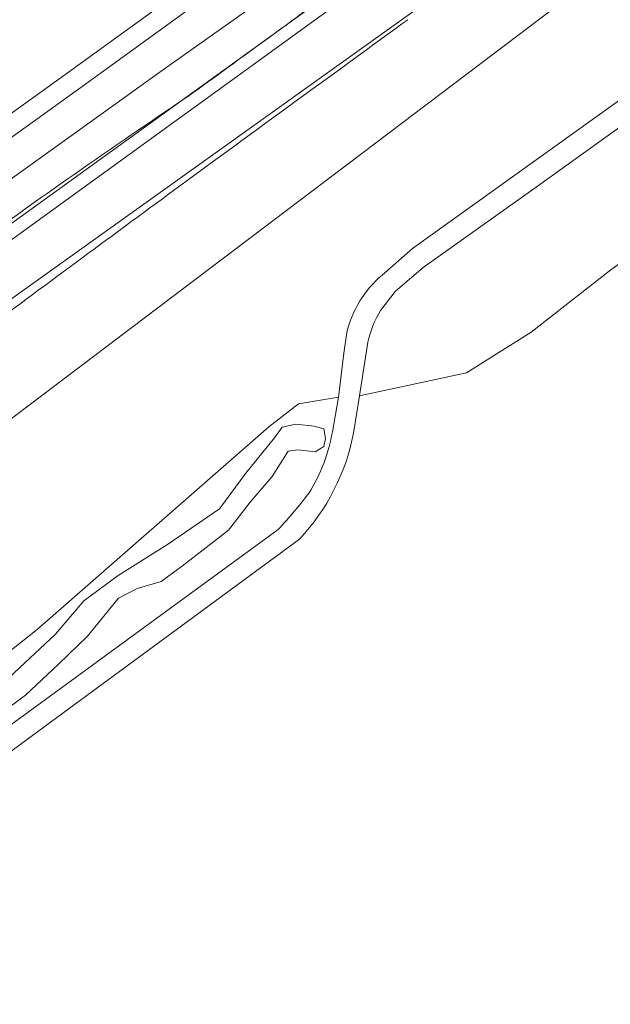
# Model space of a CAD drawing. Header units: metres. Extents: x 237319 to 238937, y 510065 to 511489.
# Tile 25 of 176: x 237887 to 237935, y 510716 to 510796. Entities that reach past the tile are written whole.
import ezdxf

# ---------------------------------------------------------------- set-up
doc = ezdxf.new("R2010")
doc.units = ezdxf.units.M
for name, color, linetype, lineweight in [('B-WE-FV-GELEIDING_WILDRASTER-G', 252, 'Continuous', 18), ('B-WE-GR-BEPLANTING_CULTUUR_BOSPLANTSOEN-GV', 252, 'Continuous', 18), ('B-WE-GR-GROENVOORZIENING-GV', 252, 'Continuous', 18), ('B-WE-KG-GRENS_PERCEEL-GV', 252, 'Continuous', 18), ('B-WE-OG-TERREIN_BEGROEID-GV', 252, 'Continuous', 18), ('B-WE-OG-WATER_GREPPEL-GV', 252, 'Continuous', 18), ('B-WE-VH-GESLOTENVERHARDING-GV', 252, 'Continuous', 18), ('B-WE-VH-GESLOTENVERHARDING_ASFALT-GV', 252, 'Continuous', 18), ('B-WE-VH-HALFVERHARDING_GRASBETONSTEEN-GV', 252, 'Continuous', 18)]:
    doc.layers.add(name, color=color, linetype=linetype, lineweight=lineweight)

# ---------------------------------------------------------------- blocks, each defined once
blk = doc.blocks.new('brk-2025')
at = {"layer": 'B-WE-KG-GRENS_PERCEEL-GV', "flags": 128}
for points in [[(237524.492, 510519.535), (237622.889, 510589.989), (237627.349, 510591.309), (237634.559, 510596.58), (237643.009, 510601.9), (237763.725, 510689.375), (238008.479, 510866.606), (238064.227, 510905.568)], [(238064.227, 510905.568), (238008.479, 510866.606), (237763.725, 510689.375), (237643.009, 510601.9), (237634.559, 510596.58), (237627.349, 510591.309), (237622.889, 510589.989), (237524.492, 510519.535)], [(237600.64, 510568.089), (237611.019, 510574.879), (237620.039, 510580.69), (237618.739, 510582.819), (237627.399, 510588.6), (237643.158, 510595.841), (237644.098, 510596.531), (237651.951, 510602.228), (237770.415, 510688.166), (237788.284, 510700.857), (237805.434, 510713.438), (237809.899, 510716.826), (237815.434, 510721.026), (237847.853, 510745.629), (237854.973, 510750.87), (237872.762, 510763.63), (237984.549, 510843.585), (238034.938, 510879.617)], [(238068.573, 510901.466), (237820.655, 510713.893), (237815.434, 510721.026), (237809.899, 510716.826), (237815.112, 510709.782), (237651.677, 510594.664)]]:
    blk.add_lwpolyline(points, dxfattribs=at)
blk.add_lwpolyline([(237815.434, 510721.026), (237820.655, 510713.893), (238068.573, 510901.466), (238067.104, 510902.853), (238049.697, 510889.958), (238034.938, 510879.617), (237984.549, 510843.585), (237872.762, 510763.63), (237854.973, 510750.87), (237847.853, 510745.629)], close=True, dxfattribs=at)
blk = doc.blocks.new('bgt-2025')
at = {"layer": 'B-WE-FV-GELEIDING_WILDRASTER-G', "flags": 128}
blk.add_lwpolyline([(237812.869, 510725.086), (237815.671, 510725.496), (237834.072, 510740.066), (237848.256, 510751.215), (237880.259, 510775.12), (237913.844, 510799.376), (237955.01, 510829.107), (237996.84, 510859.265), (238036.375, 510887.867), (238076.613, 510916.966), (238119.207, 510947.7), (238159.527, 510976.75), (238195.224, 511002.572)], dxfattribs=at)
at = {"layer": 'B-WE-GR-BEPLANTING_CULTUUR_BOSPLANTSOEN-GV', "flags": 128}
for points in [[(237916.372, 510775.118), (237918.841, 510777.294), (237936.79, 510790.153), (237943.271, 510794.831), (237966.527, 510811.462), (237976.324, 510818.483), (237990.161, 510828.417), (238005.269, 510839.228), (238021.208, 510850.703)], [(237914.534, 510765.262), (237923.26, 510767.139), (237928.537, 510770.468), (237935.015, 510775.555), (237944.222, 510782.196), (237940.197, 510788.626)], [(237937.906, 510788.743), (237929.129, 510782.436), (237919.726, 510775.733), (237917.453, 510773.809), (237916.232, 510772.24)], [(237833.105, 510732.715), (237831.338, 510728.685), (237830.726, 510724.953), (237831.889, 510719.754), (237833.787, 510717.063), (237836.051, 510716.818), (237841.621, 510719.387), (237848.293, 510722.262), (237851.292, 510722.996), (237857.222, 510724.756), (237875.117, 510735.857), (237888.227, 510746.212), (237907.121, 510762.73), (237909.555, 510764.614), (237912.797, 510765.149), (237913.238, 510768.739), (237913.483, 510770.435)], [(237915.212, 510769.641), (237914.534, 510765.262)]]:
    blk.add_lwpolyline(points, dxfattribs=at)
at = {"layer": 'B-WE-GR-BEPLANTING_CULTUUR_BOSPLANTSOEN-GV'}
for points in [[(237918.472, 510795.952, 0.000626), (237903.002, 510784.691)], [(237903.002, 510784.691, 0.001024), (237886.805, 510772.759)], [(237913.483, 510770.435, -0.158219), (237916.372, 510775.118)], [(237886.805, 510772.759, -0.009169), (237869.903, 510760.76)], [(237916.232, 510772.24, 0.076091), (237915.212, 510769.641)]]:
    blk.add_lwpolyline(points, format="xyb", dxfattribs=at)
at = {"layer": 'B-WE-GR-GROENVOORZIENING-GV', "flags": 128}
for points in [[(237908.535, 510802.567), (237891.612, 510790.283), (237880.82, 510782.538), (237854.201, 510762.563), (237846.958, 510756.949), (237839.853, 510751.292), (237832.86, 510745.594), (237820.852, 510735.762), (237815.308, 510731.223), (237811.471, 510727.911), (237810.347, 510729), (237811.856, 510726.772), (237812.538, 510727.288), (237813.495, 510726.005), (237814.49, 510726.27), (237815.247, 510727.15), (237819.021, 510730.74), (237826.105, 510737.27), (237838.562, 510747.7), (237848.994, 510755.76), (237863.406, 510766.64), (237878.824, 510777.75), (237898.34, 510791.74), (237912.415, 510801.726)], [(237912.415, 510801.726), (237898.34, 510791.74), (237878.824, 510777.75), (237863.406, 510766.64), (237848.994, 510755.76), (237838.562, 510747.7), (237826.105, 510737.27), (237819.021, 510730.74), (237815.247, 510727.15), (237814.49, 510726.27), (237813.495, 510726.005), (237814.339, 510724.697)]]:
    blk.add_lwpolyline(points, dxfattribs=at)
at = {"layer": 'B-WE-GR-GROENVOORZIENING-GV'}
for points in [[(237900.519, 510789.68, 0.002396), (237913.993, 510799.54)], [(237882.263, 510776.914, -0.009988), (237900.519, 510789.68)]]:
    blk.add_lwpolyline(points, format="xyb", dxfattribs=at)
at = {"layer": 'B-WE-OG-TERREIN_BEGROEID-GV'}
for points in [[(237913.993, 510799.54, -0.002396), (237900.519, 510789.68)], [(237903.002, 510784.691, -0.000626), (237918.472, 510795.952)], [(237900.519, 510789.68, 0.009988), (237882.263, 510776.914)], [(237886.805, 510772.759, -0.001024), (237903.002, 510784.691)], [(237869.903, 510760.76, 0.009169), (237886.805, 510772.759)], [(237914.037, 510762.214, -0.141249), (237909.625, 510753.588)], [(237910.409, 510757.351, 0.097522), (237912.308, 510762.344)], [(237907.88, 510754.352, 0.025297), (237910.409, 510757.351)]]:
    blk.add_lwpolyline(points, format="xyb", dxfattribs=at)
at = {"layer": 'B-WE-OG-TERREIN_BEGROEID-GV', "flags": 128}
for points in [[(237978.565, 510729.105), (237971.692, 510739.732), (237964.629, 510750.663), (237957.579, 510761.512), (237950.635, 510772.243), (237945.492, 510780.229), (237944.222, 510782.196), (237935.015, 510775.555), (237928.537, 510770.468), (237923.26, 510767.139), (237914.534, 510765.262), (237914.037, 510762.214)], [(237912.308, 510762.344), (237912.797, 510765.149), (237909.555, 510764.614), (237907.121, 510762.73), (237888.227, 510746.212), (237875.117, 510735.857), (237857.222, 510724.756), (237851.292, 510722.996), (237848.293, 510722.262), (237841.621, 510719.387), (237836.051, 510716.818), (237833.787, 510717.063), (237831.889, 510719.754), (237830.726, 510724.953), (237831.338, 510728.685), (237833.105, 510732.715)], [(237885.935, 510742.303), (237889.735, 510745.823), (237892.031, 510748.54), (237894.847, 510750.611), (237898.875, 510753.14), (237903.091, 510756.044), (237905.246, 510758.947), (237907.588, 510761.851), (237908.213, 510762.718), (237909.332, 510762.956), (237910.837, 510762.791), (237911.611, 510762.587), (237911.752, 510761.791), (237911.611, 510761.135), (237910.909, 510760.713), (237909.503, 510760.854), (237908.707, 510760.76), (237907.396, 510758.7), (237905.616, 510756.592), (237903.836, 510754.298), (237900.182, 510751.488), (237898.341, 510750.116), (237896.374, 510749.554), (237894.875, 510748.758), (237892.346, 510745.667), (237889.957, 510743.372), (237887.287, 510740.843), (237883.071, 510737.753)], [(237837.264, 510702.717), (237842.279, 510706.415), (237851.859, 510713.382), (237883.944, 510736.879), (237907.88, 510754.352)], [(237909.625, 510753.588), (237889.922, 510739.076), (237879.348, 510731.315), (237857.124, 510715.084), (237857.271, 510713.737)]]:
    blk.add_lwpolyline(points, dxfattribs=at)
at = {"layer": 'B-WE-OG-WATER_GREPPEL-GV', "flags": 128}
blk.add_lwpolyline([(237883.071, 510737.753), (237887.287, 510740.843), (237889.957, 510743.372), (237892.346, 510745.667), (237894.875, 510748.758), (237896.374, 510749.554), (237898.341, 510750.116), (237900.182, 510751.488), (237903.836, 510754.298), (237905.616, 510756.592), (237907.396, 510758.7), (237908.707, 510760.76), (237909.503, 510760.854), (237910.909, 510760.713), (237911.611, 510761.135), (237911.752, 510761.791), (237911.611, 510762.587), (237910.837, 510762.791), (237909.332, 510762.956), (237908.213, 510762.718), (237907.588, 510761.851), (237905.246, 510758.947), (237903.091, 510756.044), (237898.875, 510753.14), (237894.847, 510750.611), (237892.031, 510748.54), (237889.735, 510745.823), (237885.935, 510742.303)], dxfattribs=at)
at = {"layer": 'B-WE-VH-GESLOTENVERHARDING-GV', "flags": 128}
for points in [[(237916.232, 510772.24), (237917.453, 510773.809), (237919.726, 510775.733), (237929.129, 510782.436), (237937.906, 510788.743), (237936.79, 510790.153), (237918.841, 510777.294), (237916.372, 510775.118)], [(237913.483, 510770.435), (237913.238, 510768.739), (237912.797, 510765.149), (237912.308, 510762.344)], [(237914.037, 510762.214), (237914.534, 510765.262), (237915.212, 510769.641)], [(237907.88, 510754.352), (237883.944, 510736.879), (237851.859, 510713.382), (237842.279, 510706.415), (237837.264, 510702.717)], [(237838.081, 510701.126), (237840.724, 510703.062), (237843.492, 510705.089), (237850.414, 510710.183), (237857.124, 510715.084), (237879.348, 510731.315), (237889.922, 510739.076), (237909.625, 510753.588)]]:
    blk.add_lwpolyline(points, dxfattribs=at)
at = {"layer": 'B-WE-VH-GESLOTENVERHARDING-GV'}
for points in [[(237916.372, 510775.118, 0.158219), (237913.483, 510770.435)], [(237915.212, 510769.641, -0.076091), (237916.232, 510772.24)], [(237909.625, 510753.588, 0.141249), (237914.037, 510762.214)], [(237912.308, 510762.344, -0.097522), (237910.409, 510757.351)], [(237910.409, 510757.351, -0.025297), (237907.88, 510754.352)]]:
    blk.add_lwpolyline(points, format="xyb", dxfattribs=at)
at = {"layer": 'B-WE-VH-GESLOTENVERHARDING_ASFALT-GV', "flags": 128}
blk.add_lwpolyline([(237937.88, 510836.168), (237924.134, 510826.282), (237911.657, 510817.251), (237904.792, 510812.29), (237897.846, 510807.27), (237885.852, 510798.626), (237874.15, 510790.222), (237876.741, 510786.72), (237879.235, 510783.349), (237879.873, 510783.828), (237890.676, 510791.58), (237907.597, 510803.863), (237909.565, 510805.283), (237909.751, 510805.417), (237910.002, 510805.598), (237922.896, 510814.904), (237941.344, 510828.228)], dxfattribs=at)
at = {"layer": 'B-WE-VH-HALFVERHARDING_GRASBETONSTEEN-GV', "flags": 128}
blk.add_lwpolyline([(237907.597, 510803.863), (237890.676, 510791.58), (237879.873, 510783.828), (237879.235, 510783.349), (237853.231, 510763.835), (237845.97, 510758.207), (237838.849, 510752.538), (237831.848, 510746.833), (237819.839, 510737), (237814.278, 510732.448), (237810.347, 510729), (237811.471, 510727.911), (237815.308, 510731.223), (237820.852, 510735.762), (237832.86, 510745.594), (237839.853, 510751.292), (237846.958, 510756.949), (237854.201, 510762.563), (237880.82, 510782.538), (237891.612, 510790.283), (237908.535, 510802.567)], dxfattribs=at)
at = {"layer": 'B-WE-KG-GRENS_PERCEEL-GV'}
blk.add_blockref('brk-2025', (0, 0), dxfattribs=at)

msp = doc.modelspace()

# ---------------------------------------------------------------- block references
at = {"layer": 'B-WE-FV-GELEIDING_WILDRASTER-G'}
msp.add_blockref('bgt-2025', (0, 0), dxfattribs=at)

doc.saveas('drawing.dxf')
